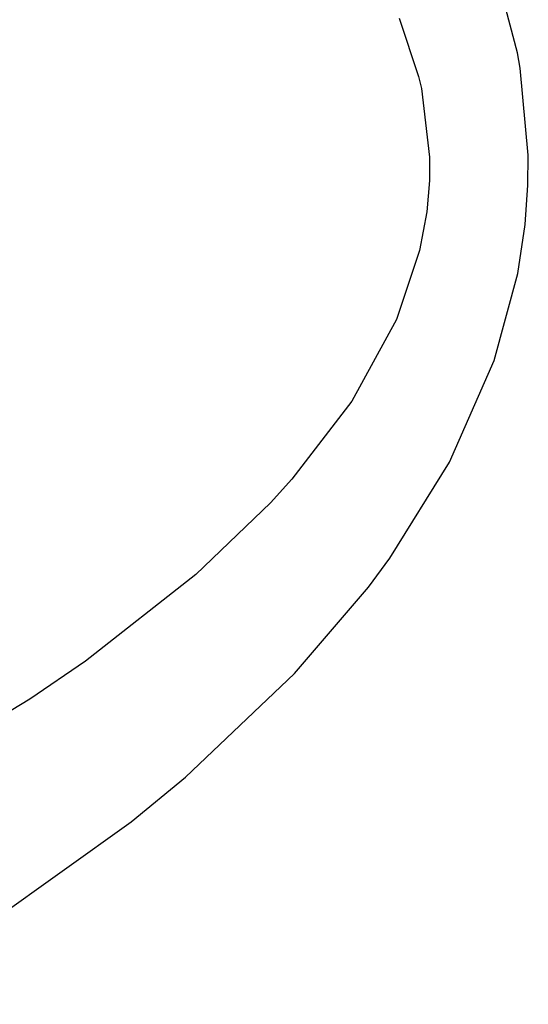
# Model space of a CAD drawing. Header units: millimetres. Extents: x 4906.17 to 4907.31, y 4759.5 to 4761.8.
# Tile 17 of 39: x 4906.5923 to 4906.6145, y 4760.6516 to 4760.6946. Entities that reach past the tile are written whole.
import ezdxf

# ---------------------------------------------------------------- set-up
doc = ezdxf.new("R2010")
doc.units = ezdxf.units.MM
doc.layers.add('SANINDUSA', color=3, linetype='Continuous')

msp = doc.modelspace()

# ---------------------------------------------------------------- linework, layer by layer
at = {"layer": 'SANINDUSA'}
for p, q in [((4906.614021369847, 4760.693183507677), (4906.613176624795, 4760.696404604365)), ((4906.608857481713, 4760.694694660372), (4906.609703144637, 4760.69214649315)), ((4906.614143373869, 4760.692517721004), (4906.614021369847, 4760.693183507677)), ((4906.614497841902, 4760.688703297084), (4906.614143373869, 4760.692517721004)), ((4906.609703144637, 4760.69214649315), (4906.609825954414, 4760.691621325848)), ((4906.609825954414, 4760.691621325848), (4906.610189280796, 4760.688617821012)), ((4906.610189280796, 4760.688617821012), (4906.610180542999, 4760.687592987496)), ((4906.614484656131, 4760.687400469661), (4906.614497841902, 4760.688703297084)), ((4906.610180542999, 4760.687592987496), (4906.610064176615, 4760.686232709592)), ((4906.614361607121, 4760.685673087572), (4906.614484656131, 4760.687400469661)), ((4906.610064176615, 4760.686232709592), (4906.609752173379, 4760.684536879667)), ((4906.614040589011, 4760.683525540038), (4906.614361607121, 4760.685673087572)), ((4906.609752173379, 4760.684536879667), (4906.608738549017, 4760.681513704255)), ((4906.61301246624, 4760.679720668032), (4906.614040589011, 4760.683525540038)), ((4906.608738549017, 4760.681513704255), (4906.606793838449, 4760.677948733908)), ((4906.611061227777, 4760.675281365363), (4906.61301246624, 4760.679720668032)), ((4906.606793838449, 4760.677948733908), (4906.604171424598, 4760.674531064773)), ((4906.608448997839, 4760.671079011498), (4906.611061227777, 4760.675281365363)), ((4906.604171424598, 4760.674531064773), (4906.60323153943, 4760.673496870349)), ((4906.60323153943, 4760.673496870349), (4906.599967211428, 4760.670365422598)), ((4906.60751576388, 4760.669818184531), (4906.608448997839, 4760.671079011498)), ((4906.599967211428, 4760.670365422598), (4906.595148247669, 4760.666569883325)), ((4906.604282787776, 4760.666032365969), (4906.60751576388, 4760.669818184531)), ((4906.595148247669, 4760.666569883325), (4906.59272845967, 4760.664907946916)), ((4906.599526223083, 4760.661509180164), (4906.604282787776, 4760.666032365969)), ((4906.597141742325, 4760.659551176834), (4906.599526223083, 4760.661509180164))]:
    msp.add_line(p, q, dxfattribs=at)
at = {"layer": 'SANINDUSA', "flags": 128}
for points in [[(4906.59272845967, 4760.664907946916), (4906.586592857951, 4760.661199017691), (4906.580387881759, 4760.658000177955)], [(4906.585015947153, 4760.651568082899), (4906.591103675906, 4760.655232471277), (4906.597141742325, 4760.659551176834)]]:
    msp.add_lwpolyline(points, dxfattribs=at)

doc.saveas('drawing.dxf')
